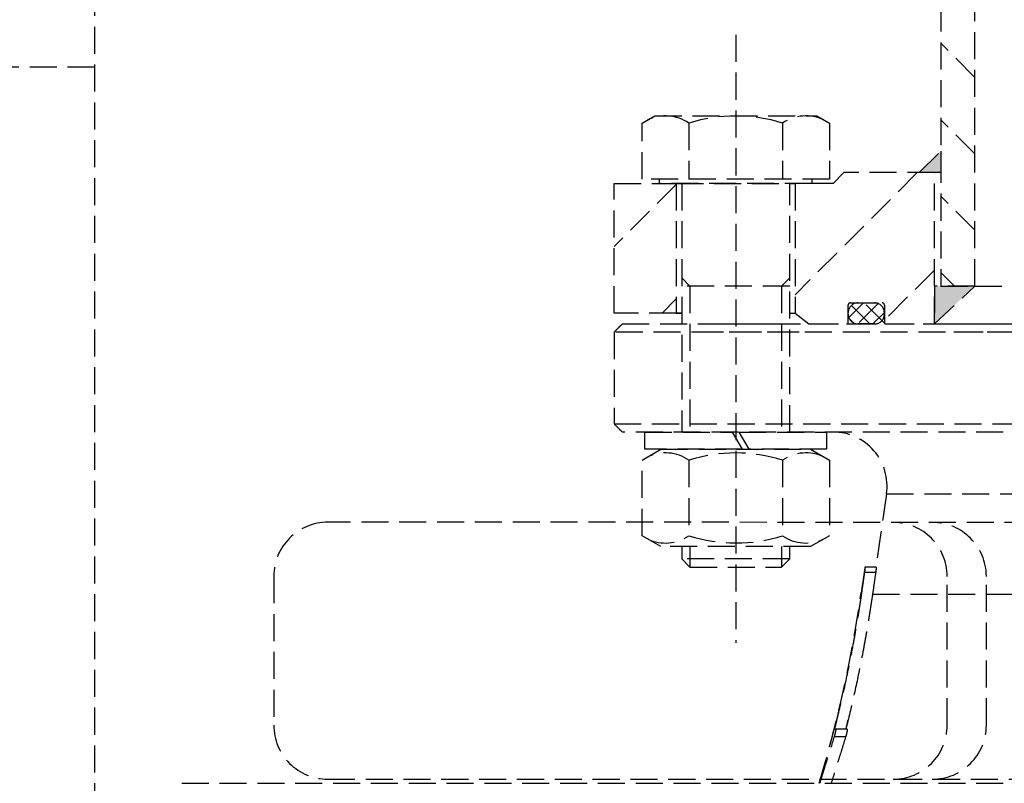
# Model space of a CAD drawing. Header units: millimetres. Extents: x 42975 to 708721, y 118172 to 172014.
# Tile 253 of 256: x 344090 to 344273, y 147765 to 147906. Entities that reach past the tile are written whole.
import ezdxf

# ---------------------------------------------------------------- set-up
doc = ezdxf.new("R2010")
doc.units = ezdxf.units.MM
doc.linetypes.add('ГТО-1 Пунктир', pattern=[7, 5, -2])
doc.layers.add('ГТО-2_Размеры_035', color=2, linetype='Continuous', lineweight=35)
doc.layers.add('ОГОС_Пунктир_025', color=151, linetype='ГТО-1 Пунктир', lineweight=25)

# ---------------------------------------------------------------- blocks, each defined once
blk = doc.blocks.new('ОГСО_Затвор_План')
at = {"layer": 'ОГОС_Пунктир_025'}
for p, q in [((-1013.72, 278.61), (-1013.72, 219.5)), ((-1007.42, 219.5), (-1007.42, 278.61)), ((-1051.67, 266), (-1051.67, 153.5)), ((-1007.42, 258.13), (-1013.72, 264.43)), ((-1069, 249.66), (-1066.67, 251)), ((-1069, 239.3), (-1069, 249.66)), ((-1066.67, 251), (-1036.67, 251)), ((-1060.34, 249.66), (-1060.34, 239.3)), ((-1043.01, 249.66), (-1043.01, 239.3)), ((-1036.67, 251), (-1034.35, 249.66)), ((-1034.35, 249.66), (-1034.35, 239.3)), ((-1007.42, 243.98), (-1013.72, 250.28)), ((-1017.72, 240.5), (-1013.72, 244.5)), ((-1013.72, 244.5), (-1013.72, 240.5)), ((-1018.08, 240.5), (-1040.67, 217.91)), ((-1031.67, 240.5), (-1033.67, 238.5)), ((-1014.92, 240.5), (-1031.67, 240.5)), ((-1013.72, 240.5), (-1017.72, 240.5)), ((-1014.92, 212.5), (-1014.92, 240.5)), ((-1014.92, 240.5), (-1014.85, 240.5)), ((-1014.92, 240.5), (-1014.85, 240.5)), ((-1034.35, 239.3), (-1069, 239.3)), ((-1065.77, 238.5), (-1065.77, 239.3)), ((-1037.58, 239.3), (-1037.58, 238.5)), ((-1074.17, 214.5), (-1074.17, 238.5)), ((-1074.17, 238.5), (-1062.67, 238.5)), ((-1062.67, 238.33), (-1074.17, 226.83)), ((-1037.58, 238.5), (-1065.77, 238.5)), ((-1062.67, 238.5), (-1062.67, 214.5)), ((-1062.67, 238.5), (-1040.67, 238.5)), ((-1062.67, 238.5), (-1040.67, 238.5)), ((-1061.67, 238.5), (-1062.67, 238.5)), ((-1061.67, 238.5), (-1061.67, 192.5)), ((-1040.67, 238.5), (-1041.67, 238.5)), ((-1041.67, 192.5), (-1041.67, 238.5)), ((-1033.67, 238.5), (-1040.67, 238.5)), ((-1040.67, 238.5), (-1040.67, 214.5)), ((-1007.42, 229.84), (-1013.72, 236.14)), ((-1014.92, 222.44), (-1024.17, 213.19)), ((-1061.67, 221.03), (-1060.14, 219.5)), ((-1041.67, 221.03), (-1043.2, 219.5)), ((-1011.22, 219.5), (-1013.72, 222)), ((-1041.67, 219.5), (-1061.67, 219.5)), ((-1060.14, 219.5), (-1060.14, 192.5)), ((-1043.2, 219.5), (-1043.2, 192.5)), ((-1014.92, 219.5), (-1014.92, 212.5)), ((-1014.92, 212.5), (-1007.42, 219.5)), ((-1007.42, 219.5), (-1014.92, 219.5)), ((-1013.72, 219.5), (-1007.42, 219.5)), ((-1007.42, 219.5), (-800.92, 219.5)), ((-1062.67, 217.12), (-1065.29, 214.5)), ((-1030.87, 212.7), (-1030.87, 216)), ((-1028.03, 216.4), (-1030.76, 213.67)), ((-1030.47, 216.4), (-1024.57, 216.4)), ((-1026.85, 212.5), (-1030.28, 215.93)), ((-1025.33, 216.28), (-1029.11, 212.5)), ((-1029.07, 216.4), (-1025.97, 216.4)), ((-1024.02, 212.5), (-1027.92, 216.4)), ((-1024.17, 216), (-1024.17, 212.7)), ((-1062.67, 214.5), (-1074.17, 214.5)), ((-1061.67, 214.5), (-1062.67, 214.5)), ((-1062.67, 214.5), (-1061.67, 214.5)), ((-1041.67, 214.5), (-1040.67, 214.5)), ((-1040.67, 214.5), (-1038.17, 212.5)), ((-1030.87, 214.3), (-1030.87, 214.6)), ((-1029.68, 212.5), (-1030.7, 213.52)), ((-1024.17, 214.6), (-1026.28, 212.5)), ((-1024.17, 214.6), (-1024.17, 214.3)), ((-1072.67, 212.5), (-857.92, 212.5)), ((-1056.15, 212.5), (-1040.37, 212.5)), ((-1038.17, 212.5), (-1031.07, 212.5)), ((-1031.07, 212.5), (-1023.97, 212.5)), ((-1025.97, 212.5), (-1029.07, 212.5)), ((-1023.97, 212.5), (-1014.92, 212.5)), ((-1014.92, 212.5), (-793.42, 212.5)), ((-1012.5, 212.5), (-735.67, 212.5)), ((-858.87, 211), (-1074.17, 211)), ((-1039.92, 211), (-1056.6, 211)), ((-734.17, 211), (-1011.31, 211)), ((-1074.17, 194), (-904.17, 194)), ((-904.17, 192.5), (-1072.67, 192.5)), ((-1068.47, 189.3), (-1068.47, 192.5)), ((-1068.47, 192.5), (-1052.31, 192.5)), ((-1052.31, 192.5), (-1050.46, 189.3)), ((-1051.03, 192.5), (-1034.87, 192.5)), ((-1049.18, 189.3), (-1051.03, 192.5)), ((-1034.87, 192.5), (-1034.87, 189.3)), ((-1069, 187.29), (-1065.52, 189.3)), ((-1050.46, 189.3), (-1068.47, 189.3)), ((-1065.52, 189.3), (-1037.82, 189.3)), ((-1034.87, 189.3), (-1049.18, 189.3)), ((-1037.82, 189.3), (-1034.35, 187.29)), ((-1069, 173.31), (-1069, 187.29)), ((-1060.33, 187.29), (-1060.33, 173.31)), ((-1043.01, 187.29), (-1043.01, 173.31)), ((-1034.35, 187.29), (-1034.35, 173.31)), ((-1023.77, 181.07), (-904.17, 181.07)), ((-1065.52, 171.3), (-1069, 173.31)), ((-1034.35, 173.31), (-1037.82, 171.3)), ((-1037.82, 171.3), (-1065.52, 171.3)), ((-1061.67, 171.3), (-1061.67, 169.03)), ((-1060.14, 171.3), (-1060.14, 167.5)), ((-1043.2, 171.3), (-1043.2, 167.5)), ((-1041.67, 169.03), (-1041.67, 171.3)), ((-1061.67, 169.03), (-1060.14, 167.5)), ((-1041.67, 169.03), (-1061.67, 169.03)), ((-1043.2, 167.5), (-1041.67, 169.03)), ((-1060.14, 167.5), (-1043.2, 167.5)), ((-1025.78, 166.5), (-1027.8, 166.5)), ((-1027.7, 167.5), (-1027.76, 167.5)), ((-1025.67, 167.5), (-1027.7, 167.5)), ((-1028.34, 162.8), (-1028.44, 162.8)), ((-1026.36, 162.52), (-781.98, 162.52)), ((-1033.12, 137.5), (-1033.37, 137.5)), ((-1033.12, 137.5), (-1033.37, 137.5)), ((-1031.05, 137.5), (-1033.12, 137.5)), ((-1031.05, 137.5), (-1033.12, 137.5)), ((-1031.34, 136.1), (-1033.41, 136.1)), ((-1031.34, 136.1), (-1033.41, 136.1)), ((-1154.17, 127.5), (-924.17, 127.5)), ((-1154.17, 127.5), (-924.17, 127.5))]:
    blk.add_line(p, q, dxfattribs=at)
for points in [[(-1013.72, 475), (-1140.8, 475), (-1142.8, 473), (-1142.8, 463), (-1170.3, 435.5), (-1170.3, -435.5), (-1142.8, -463), (-1142.8, -473), (-1140.8, -475), (-1013.72, -475)], [(-1170.3, 260), (-1215.5, 260), (-1219.3, 256.2), (-1219.3, 6.59)]]:
    blk.add_lwpolyline(points, dxfattribs=at)
for points in [[(-877.93, 175.75), (-1127.15, 175.81, 0.414283), (-1137.15, 165.81), (-1137.15, 138.25, 0.414214), (-1127.15, 128.25), (-877.93, 128.25)], [(-1022.54, 128.25, 0.414144), (-1012.54, 138.25), (-1012.54, 165.78, 0.414144), (-1022.54, 175.78)], [(-1015.3, 128.25, 0.414144), (-1005.3, 138.25), (-1005.3, 165.78, 0.414144), (-1015.3, 175.78)]]:
    blk.add_lwpolyline(points, format="xyb", dxfattribs=at)
for centre, radius, start, end in [((-1064.67, 243.34), 7.66, 55.5531, 115.5531), ((-1051.67, 222.36), 28.64, 72.3875, 107.6125), ((-1038.68, 243.34), 7.66, 64.4469, 124.4469), ((-1030.47, 216), 0.4, 90, 180), ((-1029.07, 214.6), 1.8, 90, 180), ((-1025.97, 214.6), 1.8, 0, 90), ((-1024.57, 216), 0.4, 0, 90), ((-1029.07, 214.3), 1.8, 180, 270), ((-1025.97, 214.3), 1.8, 270, 0), ((-1031.07, 212.7), 0.2, 270, 360), ((-1023.97, 212.7), 0.2, 180, 270), ((-1033.67, 182.5), 10, 351.7512, 90), ((-1064.66, 180.98), 7.66, 55.5615, 115.5615), ((-1051.67, 160.01), 28.62, 72.383, 107.617), ((-1038.68, 180.98), 7.66, 64.4385, 124.4385), ((-1064.66, 179.62), 7.66, 244.4385, 304.4385), ((-1051.67, 200.59), 28.62, 252.383, 287.617), ((-1038.68, 179.62), 7.66, 235.5615, 295.5615), ((-1273.88, 198.39), 248, 343.3916, 351.7512), ((-1273.88, 198.39), 248, 343.3916, 346.6595)]:
    blk.add_arc(centre, radius, start, end, dxfattribs=at)
for points in [[(-1072.67, 212.5), (-1072.92, 212.25), (-1073.42, 211.75), (-1073.92, 211.25), (-1074.17, 211)], [(-1074.17, 211), (-1074.17, 208.17), (-1074.17, 202.5), (-1074.17, 196.83), (-1074.17, 194)], [(-1074.17, 194), (-1073.92, 193.75), (-1073.42, 193.25), (-1072.92, 192.75), (-1072.67, 192.5)], [(-1023.77, 181.07), (-1024.1, 178.8), (-1024.76, 174.28), (-1025.41, 169.76), (-1025.74, 167.5)], [(-1027.76, 167.5), (-1027.87, 166.72), (-1028.1, 165.15), (-1028.33, 163.59), (-1028.44, 162.8)], [(-1025.78, 166.5), (-1025.88, 165.84), (-1026.07, 164.51), (-1026.26, 163.18), (-1026.36, 162.52)], [(-1033.37, 137.5), (-1033.23, 138.1), (-1032.95, 139.31), (-1032.68, 140.52), (-1032.54, 141.12)], [(-1030.96, 139.13), (-1031.01, 138.85), (-1031.13, 138.31), (-1031.25, 137.77), (-1031.31, 137.5)], [(-1036.1, 127.5), (-1035.66, 128.93), (-1034.76, 131.8), (-1033.86, 134.66), (-1033.41, 136.1)], [(-1036.1, 127.5), (-1035.66, 128.93), (-1034.76, 131.8), (-1033.86, 134.66), (-1033.41, 136.1)], [(-1031.34, 136.1), (-1031.78, 134.66), (-1032.68, 131.8), (-1033.57, 128.93), (-1034.02, 127.5)], [(-1031.34, 136.1), (-1031.78, 134.66), (-1032.68, 131.8), (-1033.57, 128.93), (-1034.02, 127.5)]]:
    blk.add_open_spline(points, degree=3, dxfattribs=at)
for points, knots in [([(-1028.34, 162.8), (-1028.26, 163.35), (-1028.11, 164.43), (-1027.94, 165.59), (-1027.84, 166.28), (-1027.82, 166.43), (-1027.8, 166.5)], [0, 0, 0, 0, 1.640432, 3.280863, 3.507409, 3.733954, 3.733954, 3.733954, 3.733954]), ([(-1027.8, 166.5), (-1027.8, 166.56), (-1027.78, 166.69), (-1027.75, 166.88), (-1027.73, 167.05), (-1027.72, 167.19), (-1027.7, 167.3), (-1027.7, 167.38), (-1027.69, 167.44), (-1027.69, 167.48), (-1027.7, 167.5), (-1027.7, 167.5)], [0, 0, 0, 0, 0.196232, 0.384404, 0.558458, 0.710996, 0.813285, 0.895599, 0.956326, 0.993902, 1.007221, 1.007221, 1.007221, 1.007221]), ([(-1025.67, 167.5), (-1025.67, 167.5), (-1025.67, 167.49), (-1025.67, 167.48), (-1025.67, 167.45), (-1025.67, 167.41), (-1025.68, 167.36), (-1025.68, 167.29), (-1025.69, 167.2), (-1025.7, 167.1), (-1025.72, 167), (-1025.73, 166.86), (-1025.75, 166.69), (-1025.77, 166.57), (-1025.78, 166.5)], [0, 0, 0, 0, 0.005526, 0.020106, 0.044098, 0.077404, 0.135869, 0.209202, 0.29595, 0.394981, 0.504538, 0.622224, 0.8105, 1.007456, 1.007456, 1.007456, 1.007456]), ([(-1033.37, 137.5), (-1032.86, 139.58), (-1031.83, 143.76), (-1030.73, 149.01), (-1029.91, 153.24), (-1029.35, 156.42), (-1028.82, 159.61), (-1028.5, 161.74), (-1028.34, 162.8)], [0, 0, 0, 0, 6.439489, 12.885704, 16.112773, 19.343179, 22.577534, 25.810631, 25.810631, 25.810631, 25.810631]), ([(-1026.36, 162.52), (-1026.52, 161.46), (-1026.83, 159.36), (-1027.35, 156.2), (-1027.91, 153.05), (-1028.71, 148.87), (-1029.8, 143.68), (-1030.8, 139.56), (-1031.31, 137.5)], [0, 0, 0, 0, 3.194038, 6.391578, 9.591292, 12.787372, 19.160048, 25.512425, 25.512425, 25.512425, 25.512425]), ([(-1033.41, 136.1), (-1033.4, 136.14), (-1033.38, 136.21), (-1033.34, 136.33), (-1033.31, 136.45), (-1033.27, 136.61), (-1033.22, 136.81), (-1033.18, 137), (-1033.15, 137.16), (-1033.13, 137.27), (-1033.11, 137.37), (-1033.11, 137.43), (-1033.1, 137.48), (-1033.12, 137.5), (-1033.12, 137.5)], [0, 0, 0, 0, 0.118942, 0.241274, 0.366807, 0.492919, 0.739284, 0.9676, 1.102432, 1.218726, 1.312703, 1.381298, 1.423369, 1.44019, 1.44019, 1.44019, 1.44019]), ([(-1033.41, 136.1), (-1033.4, 136.14), (-1033.38, 136.21), (-1033.34, 136.33), (-1033.31, 136.45), (-1033.27, 136.61), (-1033.22, 136.81), (-1033.18, 137), (-1033.15, 137.16), (-1033.13, 137.27), (-1033.11, 137.37), (-1033.11, 137.43), (-1033.1, 137.48), (-1033.12, 137.5), (-1033.12, 137.5)], [0, 0, 0, 0, 0.118942, 0.241274, 0.366807, 0.492919, 0.739284, 0.9676, 1.102432, 1.218726, 1.312703, 1.381298, 1.423369, 1.44019, 1.44019, 1.44019, 1.44019]), ([(-1031.05, 137.5), (-1031.05, 137.5), (-1031.04, 137.49), (-1031.04, 137.46), (-1031.04, 137.43), (-1031.05, 137.36), (-1031.06, 137.28), (-1031.08, 137.16), (-1031.1, 137.03), (-1031.13, 136.89), (-1031.17, 136.73), (-1031.2, 136.59), (-1031.24, 136.45), (-1031.27, 136.33), (-1031.3, 136.21), (-1031.33, 136.14), (-1031.34, 136.1)], [0, 0, 0, 0, 0.010861, 0.034696, 0.073825, 0.127725, 0.221229, 0.33719, 0.472254, 0.622085, 0.781831, 0.947321, 1.07343, 1.198931, 1.321251, 1.440147, 1.440147, 1.440147, 1.440147]), ([(-1031.05, 137.5), (-1031.05, 137.5), (-1031.04, 137.49), (-1031.04, 137.46), (-1031.04, 137.43), (-1031.05, 137.36), (-1031.06, 137.28), (-1031.08, 137.16), (-1031.1, 137.03), (-1031.13, 136.89), (-1031.17, 136.73), (-1031.2, 136.59), (-1031.24, 136.45), (-1031.27, 136.33), (-1031.3, 136.21), (-1031.33, 136.14), (-1031.34, 136.1)], [0, 0, 0, 0, 0.010861, 0.034696, 0.073825, 0.127725, 0.221229, 0.33719, 0.472254, 0.622085, 0.781831, 0.947321, 1.07343, 1.198931, 1.321251, 1.440147, 1.440147, 1.440147, 1.440147])]:
    blk.add_open_spline(points, degree=3, knots=knots, dxfattribs=at)
for points in [[(-1017.72, 240.5), (-1013.72, 244.5), (-1013.72, 240.5)], [(-1014.92, 212.5), (-1014.92, 219.5), (-1007.42, 219.5)]]:
    blk.add_solid(points, dxfattribs=at)
blk = doc.blocks.new('A$C1AA538EC')
at = {"layer": 'ГТО-2_Размеры_035', "rotation": 0.0001303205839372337}
blk.add_blockref('ОГСО_Затвор_План', (0, -11100.09), dxfattribs=at)

msp = doc.modelspace()

# ---------------------------------------------------------------- block references
at = {"layer": 'ГТО-2_Размеры_035'}
msp.add_blockref('A$C1AA538EC', (345274.63, 158737.11), dxfattribs=at)

doc.saveas('drawing.dxf')
